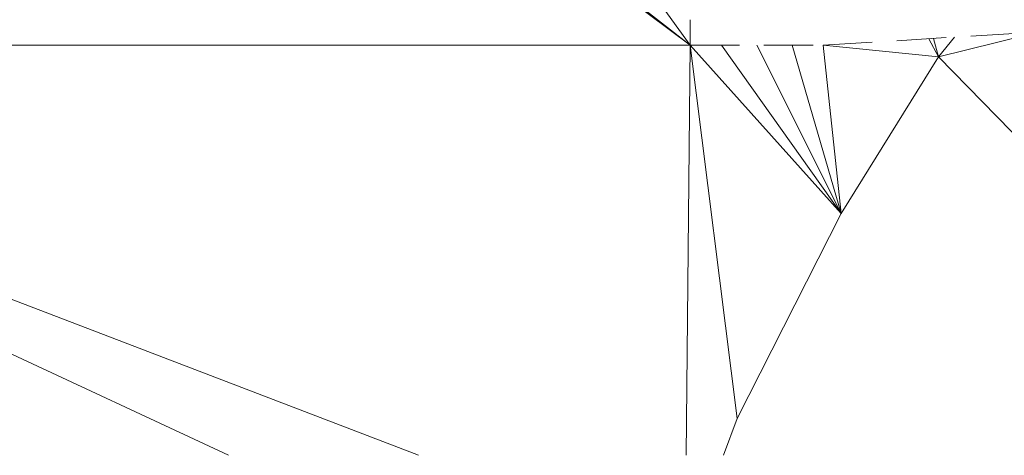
# Model space of a CAD drawing. Header units: millimetres. Extents: x 25873 to 52219, y 4748 to 39565.
# Tile 66 of 133: x 33863 to 36859, y 27312 to 28638. Entities that reach past the tile are written whole.
import ezdxf

# ---------------------------------------------------------------- set-up
doc = ezdxf.new("R2010")
doc.units = ezdxf.units.MM
doc.linetypes.add('ADSK_Штриховая_ш3 п1_5', pattern=[225, 150, -75])
for name, color, linetype, lineweight in [('A-DETL-____-MBND', 5, 'ADSK_Штриховая_ш3 п1_5', 20), ('A-GENM-____-OTLN', 13, 'Continuous', 20), ('A-PART-____-OTLN', 2, 'Continuous', 20), ('L-SITE-____-OTLN', 91, 'Continuous', 20)]:
    doc.layers.add(name, color=color, linetype=linetype, lineweight=lineweight)

# ---------------------------------------------------------------- blocks, each defined once
blk = doc.blocks.new('Family - Site-608699-В_Этаж 01_Отопление')
at = {"layer": 'L-SITE-____-OTLN', "color": 9}
for p, q in [((33935.1, 30037.6), (35903.2, 28559.9)), ((35903.2, 28559.9), (33958.4, 30037.6)), ((35903.2, 28559.9), (34018.7, 30037.6)), ((35903.2, 28559.9), (34847.1, 30037.6)), ((36658.9, 28524.5), (36965.4, 28600.5)), ((36708.2, 28584.7), (36658.9, 28524.5)), ((31823.2, 28559.9), (35903.2, 28559.9)), ((31823.2, 28559.9), (35076.7, 27312.3)), ((34498.7, 27312.3), (31823.2, 28559.9)), ((35891.5, 27312.3), (35903.2, 28559.9)), ((35903.2, 28559.9), (36363.3, 28048.3)), ((35903.2, 28559.9), (36046.8, 27424.1)), ((36363.3, 28048.3), (35998.7, 28559.9)), ((36363.3, 28048.3), (36106.8, 28559.9)), ((36363.3, 28048.3), (36213.5, 28559.9)), ((36363.3, 28048.3), (36308, 28559.9)), ((36308, 28559.9), (36658.9, 28524.5)), ((36658.9, 28524.5), (36629.4, 28579.8)), ((36658.9, 28524.5), (36644.3, 28580.7)), ((36363.3, 28048.3), (36658.9, 28524.5)), ((36658.9, 28524.5), (37124.6, 28049.1)), ((36046.8, 27424.1), (36363.3, 28048.3)), ((36046.8, 27424.1), (36005, 27312.3))]:
    blk.add_line(p, q, dxfattribs=at)
blk = doc.blocks.new('Прямая форма - Timber - Floor-609301-В_Этаж 01_Отопление')
at = {"layer": 'A-DETL-____-MBND', "color": 9}
for p, q in [((-4800, 0), (-4800, -77.7)), ((-4395.2, -77.7), (-3137.3, 0)), ((-4800, -77.7), (-4395.2, -77.7))]:
    blk.add_line(p, q, dxfattribs=at)
blk = doc.blocks.new('Прямая форма - SLA - 008-609302-В_Этаж 01_Отопление')
blk.add_blockref('Прямая форма - Timber - Floor-609301-В_Этаж 01_Отопление', (0, 0))
blk = doc.blocks.new('Family - Timber - Floor-609313-В_Этаж 01_Отопление')
at = {"layer": 'A-DETL-____-MBND', "color": 9}
for p, q in [((-4800, 0), (-4800, -77.7)), ((-4395.2, -77.7), (-3137.3, 0)), ((-4800, -77.7), (-4395.2, -77.7))]:
    blk.add_line(p, q, dxfattribs=at)
blk = doc.blocks.new('V line_ifc_RVT-1-В_Этаж 01_Отопление')
at = {"layer": 'A-GENM-____-OTLN', "color": 9, "lineweight": 20}
blk.add_blockref('Прямая форма - SLA - 008-609302-В_Этаж 01_Отопление', (40703.2, 28637.6), dxfattribs=at)
at = {"layer": 'A-PART-____-OTLN', "color": 9, "lineweight": 20}
blk.add_blockref('Family - Timber - Floor-609313-В_Этаж 01_Отопление', (40703.2, 28637.6), dxfattribs=at)
at = {"layer": 'L-SITE-____-OTLN', "color": 9, "lineweight": 20}
blk.add_blockref('Family - Site-608699-В_Этаж 01_Отопление', (0, 0), dxfattribs=at)

msp = doc.modelspace()

# ---------------------------------------------------------------- block references
at = {"lineweight": 9}
msp.add_blockref('V line_ifc_RVT-1-В_Этаж 01_Отопление', (0, 0), dxfattribs=at)

doc.saveas('drawing.dxf')
